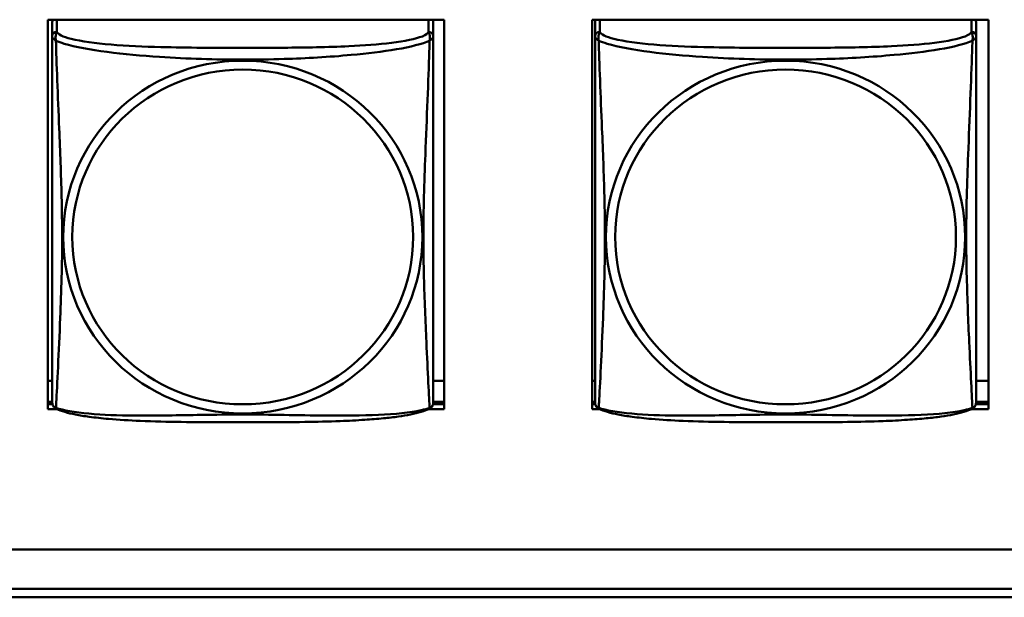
# Model space of a CAD drawing. Header units: inches. Extents: x 0.8 to 72.9, y -7.8 to 49.3.
# Tile 198 of 256: x 55.1 to 56.3, y 5.4 to 6.1. Entities that reach past the tile are written whole.
import ezdxf

# ---------------------------------------------------------------- set-up
doc = ezdxf.new("R2010")
doc.units = ezdxf.units.IN
doc.header["$MEASUREMENT"] = 0
doc.layers.add('Visible Edges(ROSSANSI)', color=7, linetype='Continuous', lineweight=50)
doc.layers.add('Visible Tangent Edges(ROSSANSI)', color=7, linetype='Continuous', lineweight=50)

msp = doc.modelspace()

# ---------------------------------------------------------------- linework, layer by layer
at = {"layer": 'Visible Edges(ROSSANSI)'}
for p, q in [((55.1473, 5.6394), (55.1473, 6.1219)), ((55.1473, 6.1219), (55.6388, 6.1219)), ((55.1528, 6.1189), (55.1528, 6.1012)), ((55.6253, 6.1012), (55.6253, 6.1189)), ((55.6388, 6.1219), (55.6388, 5.6394)), ((55.8223, 5.6394), (55.8223, 6.1219)), ((55.8223, 6.1219), (56.3138, 6.1219)), ((55.8258, 6.1189), (55.8258, 6.1012)), ((56.2983, 6.1012), (56.2983, 6.1189)), ((56.3138, 6.1219), (56.3138, 5.6394)), ((55.1528, 5.6742), (55.1473, 5.6742)), ((55.6388, 5.6742), (55.6253, 5.6742)), ((55.8258, 5.6742), (55.8223, 5.6742)), ((56.3138, 5.6742), (56.2983, 5.6742)), ((55.1528, 5.6485), (55.1473, 5.6485)), ((55.1473, 5.6455), (55.1531, 5.6455)), ((55.625, 5.6455), (55.6388, 5.6455)), ((55.6388, 5.6485), (55.6253, 5.6485)), ((55.8258, 5.6485), (55.8223, 5.6485)), ((55.8223, 5.6455), (55.8261, 5.6455)), ((56.298, 5.6455), (56.3138, 5.6455)), ((56.3138, 5.6485), (56.2983, 5.6485)), ((55.1585, 5.6394), (55.1473, 5.6394)), ((55.6388, 5.6394), (55.6196, 5.6394)), ((55.8315, 5.6394), (55.8223, 5.6394)), ((56.3138, 5.6394), (56.2926, 5.6394)), ((53.5758, 5.4654), (66.2458, 5.4654)), ((66.2836, 5.4167), (53.6258, 5.4167)), ((66.2836, 5.4061), (53.6259, 5.4061))]:
    msp.add_line(p, q, dxfattribs=at)
for centre, start, end in [((55.1666, 5.6483), 180, 189.1496), ((55.6115, 5.6483), 350.8504, 360), ((55.8396, 5.6483), 180, 189.1496), ((56.2845, 5.6483), 350.8504, 360)]:
    msp.add_arc(centre, 0.0138, start, end, dxfattribs=at)
for centre, major_axis, start_param, end_param in [((55.1587, 6.1189), (-0.00591, 0), 5.730516, 6.283185), ((55.6194, 6.1189), (0.00591, 0), 0, 0.552669), ((55.8317, 6.1189), (-0.00591, 0), 5.730516, 6.283185), ((56.2924, 6.1189), (0.00591, 0), 0, 0.552669)]:
    msp.add_ellipse(centre, major_axis=major_axis, ratio=0.981793, start_param=start_param, end_param=end_param, dxfattribs=at)
for points, knots in [([(55.1528, 6.1012), (55.1528, 6.0987), (55.1528, 6.094), (55.1528, 6.0879), (55.1528, 6.0767), (55.1528, 6.0603), (55.1528, 6.0424), (55.1528, 6.0246), (55.1528, 6.0054), (55.1528, 5.9862), (55.1528, 5.9591), (55.1528, 5.9319), (55.1528, 5.9051), (55.1528, 5.8884), (55.1528, 5.8718), (55.1528, 5.8551), (55.1528, 5.8219), (55.1528, 5.7887), (55.1528, 5.7565), (55.1528, 5.7163), (55.1528, 5.6759), (55.1528, 5.6573), (55.1528, 5.6515), (55.1528, 5.6483), (55.1528, 5.6483)], [0.325731, 0.325731, 0.325731, 0.325731, 0.404774, 0.404774, 0.404774, 0.550532, 0.550532, 0.550532, 0.69629, 0.69629, 0.69629, 0.902598, 0.902598, 0.902598, 1.03154, 1.03154, 1.03154, 1.289425, 1.289425, 1.289425, 1.610774, 1.610774, 1.610774, 1.710218, 1.710218, 1.710218, 1.710218]), ([(55.6253, 5.6483), (55.6253, 5.6483), (55.6253, 5.6491), (55.6253, 5.6508), (55.6253, 5.6555), (55.6253, 5.6664), (55.6253, 5.6802), (55.6253, 5.6941), (55.6253, 5.7106), (55.6253, 5.728), (55.6253, 5.7527), (55.6253, 5.7791), (55.6253, 5.8055), (55.6253, 5.8219), (55.6253, 5.8385), (55.6253, 5.8551), (55.6253, 5.8884), (55.6253, 5.9217), (55.6253, 5.9556), (55.6253, 5.9979), (55.6253, 6.0438), (55.6253, 6.0753), (55.6253, 6.0878), (55.6253, 6.0971), (55.6253, 6.1012)], [0.352862, 0.352862, 0.352862, 0.352862, 0.404774, 0.404774, 0.404774, 0.550532, 0.550532, 0.550532, 0.69629, 0.69629, 0.69629, 0.902598, 0.902598, 0.902598, 1.03154, 1.03154, 1.03154, 1.289425, 1.289425, 1.289425, 1.610774, 1.610774, 1.610774, 1.73735, 1.73735, 1.73735, 1.73735]), ([(55.8258, 6.1012), (55.8258, 6.0987), (55.8258, 6.094), (55.8258, 6.0879), (55.8258, 6.0767), (55.8258, 6.0603), (55.8258, 6.0424), (55.8258, 6.0246), (55.8258, 6.0054), (55.8258, 5.9862), (55.8258, 5.9591), (55.8258, 5.9319), (55.8258, 5.9051), (55.8258, 5.8884), (55.8258, 5.8718), (55.8258, 5.8551), (55.8258, 5.8219), (55.8258, 5.7887), (55.8258, 5.7565), (55.8258, 5.7163), (55.8258, 5.6759), (55.8258, 5.6573), (55.8258, 5.6515), (55.8258, 5.6483), (55.8258, 5.6483)], [0.325731, 0.325731, 0.325731, 0.325731, 0.404774, 0.404774, 0.404774, 0.550532, 0.550532, 0.550532, 0.69629, 0.69629, 0.69629, 0.902598, 0.902598, 0.902598, 1.03154, 1.03154, 1.03154, 1.289425, 1.289425, 1.289425, 1.610774, 1.610774, 1.610774, 1.710218, 1.710218, 1.710218, 1.710218]), ([(56.2983, 5.6483), (56.2983, 5.6483), (56.2983, 5.6491), (56.2983, 5.6508), (56.2983, 5.6555), (56.2983, 5.6664), (56.2983, 5.6802), (56.2983, 5.6941), (56.2983, 5.7106), (56.2983, 5.728), (56.2983, 5.7527), (56.2983, 5.7791), (56.2983, 5.8055), (56.2983, 5.8219), (56.2983, 5.8385), (56.2983, 5.8551), (56.2983, 5.8884), (56.2983, 5.9217), (56.2983, 5.9556), (56.2983, 5.9979), (56.2983, 6.0438), (56.2983, 6.0753), (56.2983, 6.0878), (56.2983, 6.0971), (56.2983, 6.1012)], [0.352862, 0.352862, 0.352862, 0.352862, 0.404774, 0.404774, 0.404774, 0.550532, 0.550532, 0.550532, 0.69629, 0.69629, 0.69629, 0.902598, 0.902598, 0.902598, 1.03154, 1.03154, 1.03154, 1.289425, 1.289425, 1.289425, 1.610774, 1.610774, 1.610774, 1.73735, 1.73735, 1.73735, 1.73735]), ([(55.157, 5.6402), (55.1565, 5.6405), (55.1559, 5.6408), (55.155, 5.6416), (55.1547, 5.6421), (55.154, 5.643), (55.1538, 5.6434), (55.1534, 5.6443), (55.1533, 5.6447), (55.1531, 5.6454), (55.1531, 5.6457), (55.153, 5.6461)], [0.02273771, 0.02273771, 0.02273771, 0.02273771, 0.02954865, 0.02954865, 0.03635958, 0.03635958, 0.04317052, 0.04317052, 0.04998146, 0.04998146, 0.0567924, 0.0567924, 0.0567924, 0.0567924]), ([(55.6211, 5.6402), (55.6177, 5.6384), (55.6142, 5.6371), (55.6062, 5.6347), (55.6017, 5.6336), (55.5922, 5.6317), (55.5872, 5.6309), (55.5761, 5.6293), (55.5699, 5.6286), (55.556, 5.6272), (55.5482, 5.6266), (55.5304, 5.6254), (55.5202, 5.6249), (55.4953, 5.6239), (55.4806, 5.6236), (55.4489, 5.6231), (55.4319, 5.6231), (55.3979, 5.623), (55.3809, 5.623), (55.3469, 5.6231), (55.3298, 5.6231), (55.2958, 5.6236), (55.2787, 5.624), (55.2485, 5.6253), (55.2353, 5.6261), (55.2144, 5.6279), (55.2063, 5.6288), (55.1927, 5.6306), (55.187, 5.6315), (55.1769, 5.6335), (55.1725, 5.6346), (55.1642, 5.637), (55.1605, 5.6383), (55.157, 5.6402)], [-1.678204, -1.678204, -1.678204, -1.678204, -1.629815, -1.629815, -1.580861, -1.580861, -1.532583, -1.532583, -1.479316, -1.479316, -1.416961, -1.416961, -1.337799, -1.337799, -1.226353, -1.226353, -1.09702, -1.09702, -0.967687, -0.967687, -0.838354, -0.838354, -0.709022, -0.709022, -0.60577, -0.60577, -0.53827, -0.53827, -0.483941, -0.483941, -0.435529, -0.435529, -0.384876, -0.384876, -0.384876, -0.384876]), ([(55.6211, 5.6402), (55.6216, 5.6405), (55.6222, 5.6408), (55.6231, 5.6416), (55.6234, 5.6421), (55.624, 5.643), (55.6243, 5.6434), (55.6246, 5.6443), (55.6248, 5.6447), (55.625, 5.6454), (55.625, 5.6457), (55.6251, 5.6461)], [0.02273771, 0.02273771, 0.02273771, 0.02273771, 0.02954865, 0.02954865, 0.03635958, 0.03635958, 0.04317052, 0.04317052, 0.04998146, 0.04998146, 0.0567924, 0.0567924, 0.0567924, 0.0567924]), ([(55.83, 5.6402), (55.8295, 5.6405), (55.8289, 5.6408), (55.828, 5.6416), (55.8277, 5.6421), (55.827, 5.643), (55.8268, 5.6434), (55.8264, 5.6443), (55.8263, 5.6447), (55.8261, 5.6454), (55.8261, 5.6457), (55.826, 5.6461)], [0.02273771, 0.02273771, 0.02273771, 0.02273771, 0.02954865, 0.02954865, 0.03635958, 0.03635958, 0.04317052, 0.04317052, 0.04998146, 0.04998146, 0.0567924, 0.0567924, 0.0567924, 0.0567924]), ([(56.2941, 5.6402), (56.2907, 5.6384), (56.2872, 5.6371), (56.2792, 5.6347), (56.2747, 5.6336), (56.2652, 5.6317), (56.2602, 5.6309), (56.2491, 5.6293), (56.2429, 5.6286), (56.229, 5.6272), (56.2212, 5.6266), (56.2034, 5.6254), (56.1932, 5.6249), (56.1683, 5.6239), (56.1536, 5.6236), (56.1219, 5.6231), (56.1049, 5.6231), (56.0709, 5.623), (56.0539, 5.623), (56.0199, 5.6231), (56.0028, 5.6231), (55.9688, 5.6236), (55.9517, 5.624), (55.9215, 5.6253), (55.9083, 5.6261), (55.8874, 5.6279), (55.8793, 5.6288), (55.8657, 5.6306), (55.86, 5.6315), (55.8499, 5.6335), (55.8455, 5.6346), (55.8372, 5.637), (55.8335, 5.6383), (55.83, 5.6402)], [-1.678204, -1.678204, -1.678204, -1.678204, -1.629815, -1.629815, -1.580861, -1.580861, -1.532583, -1.532583, -1.479316, -1.479316, -1.416961, -1.416961, -1.337799, -1.337799, -1.226353, -1.226353, -1.09702, -1.09702, -0.967687, -0.967687, -0.838354, -0.838354, -0.709022, -0.709022, -0.60577, -0.60577, -0.53827, -0.53827, -0.483941, -0.483941, -0.435529, -0.435529, -0.384876, -0.384876, -0.384876, -0.384876]), ([(56.2941, 5.6402), (56.2946, 5.6405), (56.2952, 5.6408), (56.2961, 5.6416), (56.2964, 5.6421), (56.297, 5.643), (56.2973, 5.6434), (56.2976, 5.6443), (56.2978, 5.6447), (56.298, 5.6454), (56.298, 5.6457), (56.2981, 5.6461)], [0.02273771, 0.02273771, 0.02273771, 0.02273771, 0.02954865, 0.02954865, 0.03635958, 0.03635958, 0.04317052, 0.04317052, 0.04998146, 0.04998146, 0.0567924, 0.0567924, 0.0567924, 0.0567924])]:
    msp.add_open_spline(points, degree=3, knots=knots, dxfattribs=at)
at = {"layer": 'Visible Tangent Edges(ROSSANSI)'}
for p, q in [((55.1587, 6.107), (55.1587, 6.1219)), ((55.6194, 6.1219), (55.6194, 6.107)), ((55.8317, 6.107), (55.8317, 6.1219)), ((56.2924, 6.1219), (56.2924, 6.107))]:
    msp.add_line(p, q, dxfattribs=at)
for centre, major_axis, start_param, end_param in [((55.1587, 6.1012), (-0.00591, 0), 4.712389, 6.283185), ((55.6194, 6.1012), (0.00591, 0), 0, 1.570796), ((55.8317, 6.1012), (-0.00591, 0), 4.712389, 6.283185), ((56.2924, 6.1012), (0.00591, 0), 0, 1.570796)]:
    msp.add_ellipse(centre, major_axis=major_axis, ratio=0.981793, start_param=start_param, end_param=end_param, dxfattribs=at)
for centre, major_axis in [((55.389, 5.8525), (-0.2227, 0)), ((56.062, 5.8525), (-0.2227, 0)), ((55.389, 5.8527), (-0.2113, 0)), ((56.062, 5.8527), (-0.2113, 0))]:
    msp.add_ellipse(centre, major_axis=major_axis, ratio=0.981793, dxfattribs=at)
for points, knots in [([(55.1574, 6.0959), (55.1572, 6.0971), (55.157, 6.0981), (55.157, 6.1001), (55.157, 6.101), (55.1572, 6.1023), (55.1573, 6.1028), (55.1575, 6.1034), (55.1575, 6.1036), (55.1577, 6.1041), (55.1578, 6.1044), (55.158, 6.1051), (55.1582, 6.1055), (55.1585, 6.1063), (55.1586, 6.1066), (55.1587, 6.107)], [-0.00026741, -0.00026741, -0.00026741, -0.00026741, 0.01456352, 0.01456352, 0.03151317, 0.03151317, 0.04210669, 0.04210669, 0.04740346, 0.04740346, 0.05587828, 0.05587828, 0.06943799, 0.06943799, 0.0844808, 0.0844808, 0.0844808, 0.0844808]), ([(55.6194, 6.107), (55.6188, 6.105), (55.6161, 6.1031), (55.6117, 6.1013), (55.6035, 6.098), (55.5896, 6.0953), (55.5735, 6.0932), (55.5573, 6.0912), (55.5391, 6.0899), (55.5205, 6.0891), (55.4942, 6.0878), (55.4669, 6.0874), (55.4398, 6.0872), (55.4229, 6.0871), (55.406, 6.0871), (55.389, 6.0871), (55.3552, 6.0871), (55.3213, 6.0871), (55.2876, 6.088), (55.2456, 6.0891), (55.2017, 6.0918), (55.1762, 6.0982), (55.1661, 6.1008), (55.1597, 6.1039), (55.1587, 6.107)], [0.325731, 0.325731, 0.325731, 0.325731, 0.404774, 0.404774, 0.404774, 0.550532, 0.550532, 0.550532, 0.69629, 0.69629, 0.69629, 0.902598, 0.902598, 0.902598, 1.03154, 1.03154, 1.03154, 1.289425, 1.289425, 1.289425, 1.610774, 1.610774, 1.610774, 1.73735, 1.73735, 1.73735, 1.73735]), ([(55.6194, 6.107), (55.6194, 6.1066), (55.6196, 6.1063), (55.6199, 6.1055), (55.6201, 6.1051), (55.6203, 6.1044), (55.6204, 6.1041), (55.6206, 6.1036), (55.6206, 6.1034), (55.6208, 6.1028), (55.6209, 6.1023), (55.6211, 6.101), (55.6211, 6.1001), (55.621, 6.0981), (55.6209, 6.0971), (55.6207, 6.0959)], [-0.0844808, -0.0844808, -0.0844808, -0.0844808, -0.06943799, -0.06943799, -0.05587828, -0.05587828, -0.04740346, -0.04740346, -0.04210669, -0.04210669, -0.03151317, -0.03151317, -0.01456352, -0.01456352, 0.00026741, 0.00026741, 0.00026741, 0.00026741]), ([(55.8304, 6.0959), (55.8302, 6.0971), (55.83, 6.0981), (55.83, 6.1001), (55.83, 6.101), (55.8302, 6.1023), (55.8303, 6.1028), (55.8305, 6.1034), (55.8305, 6.1036), (55.8307, 6.1041), (55.8308, 6.1044), (55.831, 6.1051), (55.8312, 6.1055), (55.8315, 6.1063), (55.8316, 6.1066), (55.8317, 6.107)], [-0.00026741, -0.00026741, -0.00026741, -0.00026741, 0.01456352, 0.01456352, 0.03151317, 0.03151317, 0.04210669, 0.04210669, 0.04740346, 0.04740346, 0.05587828, 0.05587828, 0.06943799, 0.06943799, 0.0844808, 0.0844808, 0.0844808, 0.0844808]), ([(56.2924, 6.107), (56.2918, 6.105), (56.2891, 6.1031), (56.2847, 6.1013), (56.2765, 6.098), (56.2626, 6.0953), (56.2465, 6.0932), (56.2303, 6.0912), (56.2121, 6.0899), (56.1935, 6.0891), (56.1672, 6.0878), (56.1399, 6.0874), (56.1128, 6.0872), (56.0959, 6.0871), (56.079, 6.0871), (56.062, 6.0871), (56.0282, 6.0871), (55.9943, 6.0871), (55.9606, 6.088), (55.9186, 6.0891), (55.8747, 6.0918), (55.8492, 6.0982), (55.8391, 6.1008), (55.8327, 6.1039), (55.8317, 6.107)], [0.325731, 0.325731, 0.325731, 0.325731, 0.404774, 0.404774, 0.404774, 0.550532, 0.550532, 0.550532, 0.69629, 0.69629, 0.69629, 0.902598, 0.902598, 0.902598, 1.03154, 1.03154, 1.03154, 1.289425, 1.289425, 1.289425, 1.610774, 1.610774, 1.610774, 1.73735, 1.73735, 1.73735, 1.73735]), ([(56.2924, 6.107), (56.2924, 6.1066), (56.2926, 6.1063), (56.2929, 6.1055), (56.2931, 6.1051), (56.2933, 6.1044), (56.2934, 6.1041), (56.2936, 6.1036), (56.2936, 6.1034), (56.2938, 6.1028), (56.2939, 6.1023), (56.2941, 6.101), (56.2941, 6.1001), (56.294, 6.0981), (56.2939, 6.0971), (56.2937, 6.0959)], [-0.0844808, -0.0844808, -0.0844808, -0.0844808, -0.06943799, -0.06943799, -0.05587828, -0.05587828, -0.04740346, -0.04740346, -0.04210669, -0.04210669, -0.03151317, -0.03151317, -0.01456352, -0.01456352, 0.00026741, 0.00026741, 0.00026741, 0.00026741]), ([(55.1528, 6.1012), (55.1528, 6.1009), (55.1528, 6.1007), (55.1529, 6.1003), (55.1529, 6.1001), (55.1531, 6.0998), (55.1531, 6.0996), (55.1533, 6.0994), (55.1534, 6.0994), (55.1536, 6.0991), (55.1538, 6.0989), (55.1543, 6.0984), (55.1548, 6.098), (55.156, 6.097), (55.1566, 6.0965), (55.1574, 6.0959)], [-0.0844808, -0.0844808, -0.0844808, -0.0844808, -0.06943799, -0.06943799, -0.05587828, -0.05587828, -0.04740346, -0.04740346, -0.04210669, -0.04210669, -0.03151317, -0.03151317, -0.01456352, -0.01456352, 0.00026741, 0.00026741, 0.00026741, 0.00026741]), ([(55.1574, 5.641), (55.1575, 5.6426), (55.1576, 5.6449), (55.1578, 5.6478), (55.1589, 5.6676), (55.161, 5.7108), (55.1627, 5.7523), (55.1641, 5.7856), (55.1651, 5.8191), (55.1651, 5.8525), (55.1651, 5.8693), (55.1648, 5.886), (55.1644, 5.903), (55.1637, 5.9302), (55.1626, 5.9583), (55.1614, 5.9869), (55.1606, 6.0071), (55.1597, 6.0275), (55.159, 6.0468), (55.1583, 6.0659), (55.1577, 6.0836), (55.1574, 6.0959)], [-1.657319, -1.657319, -1.657319, -1.657319, -1.610774, -1.610774, -1.610774, -1.289425, -1.289425, -1.289425, -1.03154, -1.03154, -1.03154, -0.902598, -0.902598, -0.902598, -0.69629, -0.69629, -0.69629, -0.550532, -0.550532, -0.550532, -0.405761, -0.405761, -0.405761, -0.405761]), ([(55.1574, 6.0959), (55.1602, 6.0946), (55.1637, 6.0934), (55.1677, 6.0922), (55.1953, 6.0838), (55.2423, 6.0787), (55.2859, 6.0758), (55.3208, 6.0735), (55.355, 6.0725), (55.389, 6.0725), (55.4061, 6.0725), (55.4231, 6.0727), (55.4403, 6.0733), (55.4678, 6.0741), (55.4959, 6.0757), (55.5236, 6.0783), (55.5431, 6.0801), (55.5625, 6.0824), (55.5798, 6.0853), (55.597, 6.0883), (55.6119, 6.0919), (55.6207, 6.0959)], [-1.657319, -1.657319, -1.657319, -1.657319, -1.610774, -1.610774, -1.610774, -1.289425, -1.289425, -1.289425, -1.03154, -1.03154, -1.03154, -0.902598, -0.902598, -0.902598, -0.69629, -0.69629, -0.69629, -0.550532, -0.550532, -0.550532, -0.405761, -0.405761, -0.405761, -0.405761]), ([(55.6207, 6.0959), (55.6206, 6.092), (55.6205, 6.0874), (55.6203, 6.0824), (55.6192, 6.048), (55.6171, 5.9988), (55.6154, 5.9549), (55.614, 5.9196), (55.613, 5.886), (55.613, 5.8525), (55.613, 5.8358), (55.6133, 5.8191), (55.6137, 5.8024), (55.6144, 5.7756), (55.6155, 5.7484), (55.6167, 5.7227), (55.6175, 5.7045), (55.6184, 5.687), (55.6191, 5.6722), (55.6198, 5.6576), (55.6204, 5.646), (55.6207, 5.641)], [-1.657319, -1.657319, -1.657319, -1.657319, -1.610774, -1.610774, -1.610774, -1.289425, -1.289425, -1.289425, -1.03154, -1.03154, -1.03154, -0.902598, -0.902598, -0.902598, -0.69629, -0.69629, -0.69629, -0.550532, -0.550532, -0.550532, -0.405761, -0.405761, -0.405761, -0.405761]), ([(55.6207, 6.0959), (55.6215, 6.0965), (55.6221, 6.097), (55.6233, 6.098), (55.6237, 6.0984), (55.6243, 6.0989), (55.6245, 6.0991), (55.6247, 6.0994), (55.6248, 6.0994), (55.6249, 6.0996), (55.625, 6.0998), (55.6252, 6.1001), (55.6252, 6.1003), (55.6253, 6.1007), (55.6253, 6.1009), (55.6253, 6.1012)], [-0.00026741, -0.00026741, -0.00026741, -0.00026741, 0.01456352, 0.01456352, 0.03151317, 0.03151317, 0.04210669, 0.04210669, 0.04740346, 0.04740346, 0.05587828, 0.05587828, 0.06943799, 0.06943799, 0.0844808, 0.0844808, 0.0844808, 0.0844808]), ([(55.8258, 6.1012), (55.8258, 6.1009), (55.8258, 6.1007), (55.8259, 6.1003), (55.8259, 6.1001), (55.8261, 6.0998), (55.8261, 6.0996), (55.8263, 6.0994), (55.8264, 6.0994), (55.8266, 6.0991), (55.8268, 6.0989), (55.8273, 6.0984), (55.8278, 6.098), (55.829, 6.097), (55.8296, 6.0965), (55.8304, 6.0959)], [-0.0844808, -0.0844808, -0.0844808, -0.0844808, -0.06943799, -0.06943799, -0.05587828, -0.05587828, -0.04740346, -0.04740346, -0.04210669, -0.04210669, -0.03151317, -0.03151317, -0.01456352, -0.01456352, 0.00026741, 0.00026741, 0.00026741, 0.00026741]), ([(55.8304, 5.641), (55.8305, 5.6426), (55.8306, 5.6449), (55.8308, 5.6478), (55.8319, 5.6676), (55.834, 5.7108), (55.8357, 5.7523), (55.8371, 5.7856), (55.8381, 5.8191), (55.8381, 5.8525), (55.8381, 5.8693), (55.8378, 5.886), (55.8374, 5.903), (55.8367, 5.9302), (55.8356, 5.9583), (55.8344, 5.9869), (55.8336, 6.0071), (55.8327, 6.0275), (55.832, 6.0468), (55.8313, 6.0659), (55.8307, 6.0836), (55.8304, 6.0959)], [-1.657319, -1.657319, -1.657319, -1.657319, -1.610774, -1.610774, -1.610774, -1.289425, -1.289425, -1.289425, -1.03154, -1.03154, -1.03154, -0.902598, -0.902598, -0.902598, -0.69629, -0.69629, -0.69629, -0.550532, -0.550532, -0.550532, -0.405761, -0.405761, -0.405761, -0.405761]), ([(55.8304, 6.0959), (55.8332, 6.0946), (55.8367, 6.0934), (55.8407, 6.0922), (55.8683, 6.0838), (55.9153, 6.0787), (55.9589, 6.0758), (55.9938, 6.0735), (56.028, 6.0725), (56.062, 6.0725), (56.0791, 6.0725), (56.0961, 6.0727), (56.1133, 6.0733), (56.1408, 6.0741), (56.1689, 6.0757), (56.1966, 6.0783), (56.2161, 6.0801), (56.2355, 6.0824), (56.2528, 6.0853), (56.27, 6.0883), (56.2849, 6.0919), (56.2937, 6.0959)], [-1.657319, -1.657319, -1.657319, -1.657319, -1.610774, -1.610774, -1.610774, -1.289425, -1.289425, -1.289425, -1.03154, -1.03154, -1.03154, -0.902598, -0.902598, -0.902598, -0.69629, -0.69629, -0.69629, -0.550532, -0.550532, -0.550532, -0.405761, -0.405761, -0.405761, -0.405761]), ([(56.2937, 6.0959), (56.2936, 6.092), (56.2935, 6.0874), (56.2933, 6.0824), (56.2922, 6.048), (56.2901, 5.9988), (56.2884, 5.9549), (56.287, 5.9196), (56.286, 5.886), (56.286, 5.8525), (56.286, 5.8358), (56.2863, 5.8191), (56.2867, 5.8024), (56.2874, 5.7756), (56.2885, 5.7484), (56.2897, 5.7227), (56.2905, 5.7045), (56.2914, 5.687), (56.2921, 5.6722), (56.2928, 5.6576), (56.2934, 5.646), (56.2937, 5.641)], [-1.657319, -1.657319, -1.657319, -1.657319, -1.610774, -1.610774, -1.610774, -1.289425, -1.289425, -1.289425, -1.03154, -1.03154, -1.03154, -0.902598, -0.902598, -0.902598, -0.69629, -0.69629, -0.69629, -0.550532, -0.550532, -0.550532, -0.405761, -0.405761, -0.405761, -0.405761]), ([(56.2937, 6.0959), (56.2945, 6.0965), (56.2951, 6.097), (56.2963, 6.098), (56.2967, 6.0984), (56.2973, 6.0989), (56.2975, 6.0991), (56.2977, 6.0994), (56.2978, 6.0994), (56.2979, 6.0996), (56.298, 6.0998), (56.2982, 6.1001), (56.2982, 6.1003), (56.2983, 6.1007), (56.2983, 6.1009), (56.2983, 6.1012)], [-0.00026741, -0.00026741, -0.00026741, -0.00026741, 0.01456352, 0.01456352, 0.03151317, 0.03151317, 0.04210669, 0.04210669, 0.04740346, 0.04740346, 0.05587828, 0.05587828, 0.06943799, 0.06943799, 0.0844808, 0.0844808, 0.0844808, 0.0844808]), ([(55.1574, 5.641), (55.1566, 5.6412), (55.156, 5.6415), (55.1548, 5.6423), (55.1543, 5.6428), (55.1538, 5.6437), (55.1536, 5.644), (55.1534, 5.6446), (55.1533, 5.6448), (55.1531, 5.6453), (55.1531, 5.6456), (55.153, 5.646), (55.153, 5.646), (55.153, 5.6461)], [-0.00026741, -0.00026741, -0.00026741, -0.00026741, 0.01456352, 0.01456352, 0.03151317, 0.03151317, 0.04210669, 0.04210669, 0.04740346, 0.04740346, 0.05587828, 0.05587828, 0.0567924, 0.0567924, 0.0567924, 0.0567924]), ([(55.157, 5.6402), (55.157, 5.6402), (55.157, 5.6402), (55.157, 5.6404), (55.1572, 5.6406), (55.1574, 5.641)], [-0.02273771, -0.02273771, -0.02273771, -0.02273771, -0.01456352, -0.01456352, 0.00026741, 0.00026741, 0.00026741, 0.00026741]), ([(55.6207, 5.641), (55.6179, 5.6399), (55.6144, 5.6389), (55.6104, 5.638), (55.5828, 5.6318), (55.5358, 5.6309), (55.4922, 5.6313), (55.4573, 5.6317), (55.4231, 5.6326), (55.389, 5.6326), (55.372, 5.6326), (55.355, 5.6324), (55.3378, 5.6322), (55.3103, 5.6317), (55.2822, 5.631), (55.2545, 5.6313), (55.2349, 5.6315), (55.2156, 5.6321), (55.1983, 5.6337), (55.1811, 5.6352), (55.1662, 5.6377), (55.1574, 5.641)], [-1.657319, -1.657319, -1.657319, -1.657319, -1.610774, -1.610774, -1.610774, -1.289425, -1.289425, -1.289425, -1.03154, -1.03154, -1.03154, -0.902598, -0.902598, -0.902598, -0.69629, -0.69629, -0.69629, -0.550532, -0.550532, -0.550532, -0.405761, -0.405761, -0.405761, -0.405761]), ([(55.6251, 5.6461), (55.6251, 5.646), (55.6251, 5.646), (55.625, 5.6456), (55.6249, 5.6453), (55.6248, 5.6448), (55.6247, 5.6446), (55.6245, 5.644), (55.6243, 5.6437), (55.6237, 5.6428), (55.6233, 5.6423), (55.6221, 5.6415), (55.6215, 5.6412), (55.6207, 5.641)], [-0.0567924, -0.0567924, -0.0567924, -0.0567924, -0.05587828, -0.05587828, -0.04740346, -0.04740346, -0.04210669, -0.04210669, -0.03151317, -0.03151317, -0.01456352, -0.01456352, 0.00026741, 0.00026741, 0.00026741, 0.00026741]), ([(55.6207, 5.641), (55.6209, 5.6406), (55.621, 5.6404), (55.6211, 5.6402), (55.6211, 5.6402), (55.6211, 5.6402)], [-0.00026741, -0.00026741, -0.00026741, -0.00026741, 0.01456352, 0.01456352, 0.02273771, 0.02273771, 0.02273771, 0.02273771]), ([(55.8304, 5.641), (55.8296, 5.6412), (55.829, 5.6415), (55.8278, 5.6423), (55.8273, 5.6428), (55.8268, 5.6437), (55.8266, 5.644), (55.8264, 5.6446), (55.8263, 5.6448), (55.8261, 5.6453), (55.8261, 5.6456), (55.826, 5.646), (55.826, 5.646), (55.826, 5.6461)], [-0.00026741, -0.00026741, -0.00026741, -0.00026741, 0.01456352, 0.01456352, 0.03151317, 0.03151317, 0.04210669, 0.04210669, 0.04740346, 0.04740346, 0.05587828, 0.05587828, 0.0567924, 0.0567924, 0.0567924, 0.0567924]), ([(55.83, 5.6402), (55.83, 5.6402), (55.83, 5.6402), (55.83, 5.6404), (55.8302, 5.6406), (55.8304, 5.641)], [-0.02273771, -0.02273771, -0.02273771, -0.02273771, -0.01456352, -0.01456352, 0.00026741, 0.00026741, 0.00026741, 0.00026741]), ([(56.2937, 5.641), (56.2909, 5.6399), (56.2874, 5.6389), (56.2834, 5.638), (56.2558, 5.6318), (56.2088, 5.6309), (56.1652, 5.6313), (56.1303, 5.6317), (56.0961, 5.6326), (56.062, 5.6326), (56.045, 5.6326), (56.028, 5.6324), (56.0108, 5.6322), (55.9833, 5.6317), (55.9552, 5.631), (55.9275, 5.6313), (55.9079, 5.6315), (55.8886, 5.6321), (55.8713, 5.6337), (55.8541, 5.6352), (55.8392, 5.6377), (55.8304, 5.641)], [-1.657319, -1.657319, -1.657319, -1.657319, -1.610774, -1.610774, -1.610774, -1.289425, -1.289425, -1.289425, -1.03154, -1.03154, -1.03154, -0.902598, -0.902598, -0.902598, -0.69629, -0.69629, -0.69629, -0.550532, -0.550532, -0.550532, -0.405761, -0.405761, -0.405761, -0.405761]), ([(56.2981, 5.6461), (56.2981, 5.646), (56.2981, 5.646), (56.298, 5.6456), (56.2979, 5.6453), (56.2978, 5.6448), (56.2977, 5.6446), (56.2975, 5.644), (56.2973, 5.6437), (56.2967, 5.6428), (56.2963, 5.6423), (56.2951, 5.6415), (56.2945, 5.6412), (56.2937, 5.641)], [-0.0567924, -0.0567924, -0.0567924, -0.0567924, -0.05587828, -0.05587828, -0.04740346, -0.04740346, -0.04210669, -0.04210669, -0.03151317, -0.03151317, -0.01456352, -0.01456352, 0.00026741, 0.00026741, 0.00026741, 0.00026741]), ([(56.2937, 5.641), (56.2939, 5.6406), (56.294, 5.6404), (56.2941, 5.6402), (56.2941, 5.6402), (56.2941, 5.6402)], [-0.00026741, -0.00026741, -0.00026741, -0.00026741, 0.01456352, 0.01456352, 0.02273771, 0.02273771, 0.02273771, 0.02273771])]:
    msp.add_open_spline(points, degree=3, knots=knots, dxfattribs=at)

doc.saveas('drawing.dxf')
